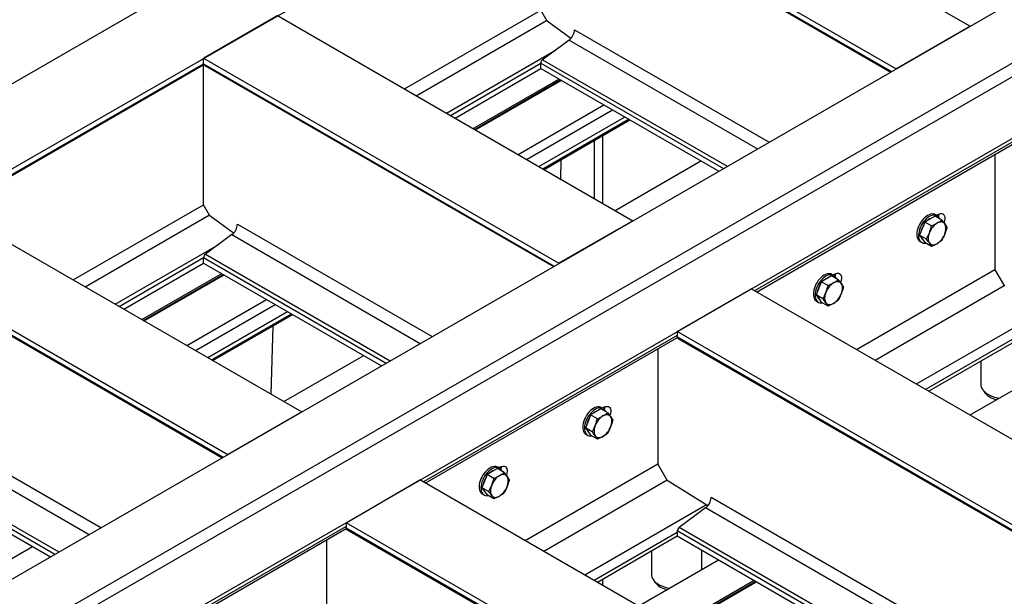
# Model space of a CAD drawing. Header units: millimetres. Extents: x 0 to 25230, y 0 to 17820.
# Tile 72 of 244: x 7283 to 8460, y 12270 to 12960. Entities that reach past the tile are written whole.
import ezdxf

# ---------------------------------------------------------------- set-up
doc = ezdxf.new("R2010")
doc.units = ezdxf.units.MM
doc.linetypes.add('SLD-Sólida', pattern=[0])
doc.layers.add('REFERÊNCIAS', color=9, linetype='SLD-Sólida')

msp = doc.modelspace()

# ---------------------------------------------------------------- linework, layer by layer
at = {"layer": 'REFERÊNCIAS', "linetype": 'SLD-Sólida', "lineweight": 25, "ltscale": 30}
for p, q in [((4785.6, 11447.6), (9339.4, 14076.4)), ((4874, 11396.6), (9427.8, 14025.4)), ((5298.9, 11151.3), (9852.7, 13780.1)), ((5362.6, 11114.5), (9916.3, 13743.4)), ((9930.5, 13735.2), (5376.7, 11106.4)), ((9994.1, 13698.5), (5440.4, 11069.6)), ((7994.1, 13197.8), (8419, 12952.5)), ((7905.8, 13146.7), (8330.7, 12901.4)), ((7905.8, 13140.3), (8325.1, 12898.2)), ((7906.5, 13138.7), (8324, 12897.6)), ((7591.1, 12965.1), (7502.7, 12914.1)), ((7591.1, 12965.1), (8016, 12719.8)), ((7742.8, 12877.5), (7905.8, 12971.6)), ((7913.3, 12958.5), (7905.8, 12971.6)), ((7756.9, 12869.3), (7912.8, 12959.3)), ((7941.7, 12937.7), (7913.3, 12958.5)), ((8419, 12952.5), (8330.7, 12901.4)), ((7946.1, 12948.3), (8178.9, 12813.9)), ((7939.6, 12935.7), (7907.9, 12912.4)), ((7939.6, 12935.7), (8164.8, 12805.7)), ((7502.7, 12914.1), (7927.6, 12668.8)), ((7502.7, 12907.6), (7502.7, 12914.1)), ((7793, 12848.5), (7923.4, 12923.8)), ((7200.7, 12733.3), (7502.7, 12907.6)), ((7201.7, 12732.7), (7502.9, 12906.5)), ((7502.7, 12907.6), (7922, 12665.5)), ((7502.7, 12738.9), (7502.7, 12906.4)), ((7503.4, 12906), (7921, 12664.9)), ((7797.7, 12845.8), (7905.8, 12908.2)), ((7905.8, 12901.8), (7905.8, 12908.2)), ((7905.8, 12908.2), (8124.1, 12782.2)), ((7907.9, 12912.4), (8128.7, 12784.9)), ((7803.3, 12842.6), (7905.8, 12901.8)), ((7905.8, 12901.8), (8118.5, 12779)), ((7824.9, 12830.1), (7927.4, 12889.3)), ((7826.6, 12829.1), (7929.1, 12888.3)), ((7827.6, 12828.5), (7930.1, 12887.7)), ((7878.6, 12799.1), (7981.1, 12858.3)), ((7888.9, 12793.2), (7991.4, 12852.3)), ((7903.6, 12784.7), (8006.1, 12843.8)), ((7908.2, 12782), (8010.7, 12841.2)), ((7909.8, 12781.1), (8012.3, 12840.3)), ((7979.6, 12821.4), (7979.6, 12740.8)), ((7969.9, 12746.4), (7969.9, 12815.8)), ((8472.1, 12815.3), (8161.3, 12635.9)), ((8163.7, 12634.5), (8472.2, 12812.6)), ((8448.8, 12799.1), (8448.8, 12661.1)), ((7929.9, 12792.7), (7929.2, 12769.9)), ((7994.6, 12732.1), (8097.1, 12791.3)), ((7346.8, 12648.9), (7502.7, 12738.9)), ((7510.3, 12725.8), (7502.7, 12738.9)), ((7195.1, 12736.5), (7620, 12491.2)), ((7361, 12640.7), (7509.8, 12726.7)), ((7538.6, 12705), (7510.3, 12725.8)), ((8379.9, 12725.8), (8377.7, 12727)), ((8381.2, 12727.3), (8379.2, 12726.2)), ((8381.9, 12726.9), (8381.9, 12726.9)), ((7543.1, 12715.6), (7775.9, 12581.2)), ((8016, 12719.8), (7927.6, 12668.8)), ((8364.9, 12718.2), (8361.9, 12710.3)), ((8371, 12721.8), (8364.9, 12718.2)), ((8373, 12713.5), (8364.9, 12718.2)), ((8377.2, 12725.3), (8371, 12721.8)), ((8385.3, 12720.6), (8377.2, 12725.3)), ((7536.5, 12703.1), (7504.9, 12679.7)), ((7536.5, 12703.1), (7761.8, 12573)), ((8361.9, 12710.3), (8358.8, 12702.5)), ((8366.9, 12697.8), (8358.8, 12702.5)), ((8358.8, 12702.5), (8361.9, 12698.1)), ((7397, 12619.9), (7520.3, 12691.1)), ((8359.2, 12695), (8361.4, 12693.8)), ((8361.9, 12698.1), (8364.9, 12693.7)), ((8373, 12689.1), (8364.9, 12693.7)), ((7106.7, 12685.5), (7531.6, 12440.2)), ((7106.7, 12679), (7526, 12436.9)), ((7504.9, 12679.7), (7725.7, 12552.2)), ((7107.5, 12677.4), (7525, 12436.3)), ((7401.7, 12617.2), (7502.7, 12675.6)), ((7407.3, 12614), (7502.7, 12669.1)), ((7502.7, 12669.1), (7502.7, 12675.6)), ((7502.7, 12675.6), (7721, 12549.5)), ((7502.7, 12669.1), (7715.4, 12546.3)), ((7429, 12601.5), (7524.4, 12656.6)), ((7430.6, 12600.6), (7526, 12655.6)), ((7431.6, 12600), (7527.1, 12655)), ((8256.1, 12654.4), (8254, 12655.6)), ((8257.5, 12655.9), (8255.5, 12654.7)), ((8258.2, 12655.5), (8258.2, 12655.5)), ((8448.8, 12661.1), (8283.3, 12565.5)), ((8448.8, 12661.1), (8460.1, 12641.5)), ((8241.2, 12646.8), (8238.1, 12638.9)), ((8247.3, 12650.3), (8241.2, 12646.8)), ((8249.3, 12642.1), (8241.2, 12646.8)), ((8253.4, 12653.9), (8247.3, 12650.3)), ((8261.5, 12649.2), (8253.4, 12653.9)), ((8069, 12587.1), (8157.4, 12638.2)), ((8788.8, 12273.7), (8157.4, 12638.2)), ((8238.1, 12638.9), (8235.1, 12631)), ((8459.9, 12641.8), (8305.5, 12552.7)), ((7482.6, 12570.5), (7578, 12625.6)), ((7492.9, 12564.6), (7588.3, 12619.7)), ((8243.2, 12626.3), (8235.1, 12631)), ((8235.1, 12631), (8238.1, 12626.7)), ((8235.5, 12623.5), (8237.6, 12622.3)), ((8238.1, 12626.7), (8241.2, 12622.3)), ((8249.3, 12617.6), (8241.2, 12622.3)), ((7507.6, 12556.1), (7603, 12611.2)), ((7512.2, 12553.4), (7607.6, 12608.5)), ((8507, 12612.3), (8354.6, 12524.3)), ((7513.8, 12552.5), (7609.3, 12607.6)), ((7583.3, 12512.4), (7585.8, 12594.1)), ((8700.4, 12222.6), (8069, 12587.1)), ((8069, 12587.1), (8069, 12580.7)), ((8069, 12582.6), (7765.4, 12407.3)), ((7767.7, 12405.9), (8069.1, 12580)), ((8694.8, 12219.4), (8069, 12580.7)), ((8069.8, 12579), (8693.8, 12218.8)), ((8472.1, 12579.4), (8365.7, 12517.9)), ((8472.1, 12574.8), (8369.6, 12515.7)), ((8045.8, 12566.5), (8045.8, 12428.4)), ((7598.7, 12503.5), (7694.1, 12558.6)), ((8431.8, 12551.6), (8431.8, 12524.3)), ((8521.4, 12546.4), (8418.9, 12487.2)), ((7620, 12491.2), (7531.6, 12440.2)), ((7971.5, 12491.1), (7965.4, 12487.6)), ((7977.7, 12494.7), (7971.5, 12491.1)), ((7985.8, 12490), (7977.7, 12494.7)), ((7980.3, 12495.2), (7978.2, 12496.4)), ((7981.7, 12496.7), (7979.7, 12495.5)), ((7982.4, 12496.3), (7982.4, 12496.3)), ((7147.1, 12487), (7379.9, 12352.6)), ((7962.3, 12479.7), (7959.3, 12471.8)), ((7965.4, 12487.6), (7962.3, 12479.7)), ((7973.5, 12482.9), (7965.4, 12487.6)), ((7140.5, 12474.5), (7365.8, 12344.4)), ((7967.4, 12467.1), (7959.3, 12471.8)), ((7959.3, 12471.8), (7962.3, 12467.5)), ((7962.3, 12467.5), (7965.4, 12463.1)), ((7959.7, 12464.3), (7961.8, 12463.1)), ((7973.5, 12458.4), (7965.4, 12463.1)), ((7106.7, 12447), (7325, 12320.9)), ((7108.9, 12451.1), (7329.7, 12323.6)), ((7106.7, 12440.5), (7319.5, 12317.7)), ((7847.8, 12419.7), (7841.7, 12416.2)), ((7853.9, 12423.2), (7847.8, 12419.7)), ((7862, 12418.5), (7853.9, 12423.2)), ((7856.6, 12423.7), (7854.5, 12425)), ((7858, 12425.3), (7855.9, 12424.1)), ((7858.7, 12424.8), (7858.7, 12424.9)), ((8045.8, 12428.4), (7887.3, 12336.9)), ((8045.8, 12428.4), (8057.1, 12408.8)), ((7673, 12358.5), (7761.4, 12409.6)), ((8392.8, 12045.1), (7761.4, 12409.6)), ((7838.6, 12408.3), (7835.5, 12400.4)), ((7841.7, 12416.2), (7838.6, 12408.3)), ((7849.8, 12411.5), (7841.7, 12416.2)), ((8056.9, 12409.2), (7909.5, 12324.1)), ((8105.5, 12378.7), (8057.1, 12408.8)), ((7843.7, 12395.7), (7835.5, 12400.4)), ((7835.5, 12400.4), (7838.6, 12396)), ((7838.6, 12396), (7841.7, 12391.7)), ((7836, 12392.9), (7838.1, 12391.7)), ((7849.8, 12387), (7841.7, 12391.7)), ((8548.7, 12135.1), (8109.4, 12388.7)), ((8104, 12379.7), (7958.6, 12295.7)), ((8102.8, 12376.1), (8071.2, 12352.8)), ((8534.5, 12126.9), (8102.8, 12376.1)), ((7673, 12354), (7369.4, 12178.7)), ((7371.7, 12177.4), (7673.1, 12351.4)), ((7673, 12358.5), (7673, 12352.1)), ((8304.4, 11994), (7673, 12358.5)), ((8298.8, 11990.8), (7673, 12352.1)), ((7673.8, 12350.5), (8297.8, 11990.2)), ((8498.5, 12106.1), (8071.2, 12352.8)), ((7649.8, 12337.9), (7649.8, 12199.8)), ((8069, 12346.7), (7969.7, 12289.3)), ((8069, 12342.2), (7973.6, 12287.1)), ((8069, 12348.6), (8069, 12342.2)), ((8493.8, 12103.4), (8069, 12348.6)), ((8488.2, 12100.2), (8069, 12342.2)), ((7202.7, 12274.9), (7298.1, 12330)), ((8118.4, 12313.7), (8022.9, 12258.6)), ((8038, 12324.3), (8038, 12296.9)), ((8098.3, 12302.1), (8098.3, 12325.3)), ((7979.6, 12290.5), (7979.6, 12283.6)), ((8160.8, 12289.2), (8065.4, 12234.1)), ((8162.4, 12288.3), (8067, 12233.2)), ((8068, 12232.6), (8163.4, 12287.7))]:
    msp.add_line(p, q, dxfattribs=at)
at = {"layer": 'REFERÊNCIAS', "linetype": 'SLD-Sólida', "lineweight": 25, "ltscale": 30, "flags": 128}
for points in [[(8377.7, 12727), (8376.7, 12727.5), (8375.2, 12727.8), (8373.6, 12727.9), (8371.8, 12727.5), (8370, 12726.9), (8368.2, 12725.9), (8366.4, 12724.7), (8364.6, 12723.2), (8362.9, 12721.5), (8361.3, 12719.5)], [(8382.9, 12722), (8382.2, 12723.4), (8381.3, 12724.6), (8380.1, 12725.6), (8378.8, 12726.3), (8377.3, 12726.6), (8375.7, 12726.6), (8374, 12726.3), (8372.2, 12725.7), (8370.3, 12724.7), (8368.5, 12723.5), (8366.7, 12722), (8365, 12720.2), (8363.4, 12718.3)], [(8381.2, 12727.3), (8382.6, 12728), (8384, 12728.3), (8385.3, 12728.3), (8386.4, 12728), (8387.4, 12727.3), (8388.2, 12726.4), (8388.7, 12725.1), (8389, 12723.6), (8389, 12722), (8388.7, 12720.2), (8388.2, 12718.4), (8387.8, 12717.4)], [(8381.6, 12724.3), (8381.9, 12726.1), (8381.9, 12727.7)], [(8361.3, 12719.5), (8359.9, 12717.4), (8358.6, 12715.2), (8357.5, 12712.8), (8356.6, 12710.5), (8356, 12708.1), (8355.6, 12705.9), (8355.4, 12703.7), (8355.5, 12701.6), (8355.9, 12699.8), (8356.5, 12698.1), (8357.3, 12696.7), (8358.3, 12695.6), (8359.2, 12695)], [(8363.4, 12718.3), (8362, 12716.2), (8360.7, 12713.9), (8359.6, 12711.6), (8358.7, 12709.3), (8358.1, 12706.9), (8357.7, 12704.6), (8357.5, 12702.4), (8357.6, 12700.4), (8358, 12698.5), (8358.6, 12696.9), (8359.4, 12695.5), (8360.5, 12694.4), (8361.7, 12693.6), (8363.1, 12693.1), (8364.7, 12692.9), (8366.2, 12693)], [(8388.8, 12716), (8388, 12716.9), (8387.1, 12717.6), (8386.1, 12718), (8384.9, 12718.3), (8383.7, 12718.2), (8382.3, 12718), (8381, 12717.5), (8379.6, 12716.8)], [(8388.8, 12703.8), (8389.4, 12705.6), (8389.8, 12707.3), (8390.1, 12709.1), (8390.2, 12710.7), (8390.1, 12712.3), (8389.8, 12713.7), (8389.4, 12714.9), (8388.8, 12716)], [(8370.4, 12705.4), (8369.8, 12703.6), (8369.4, 12701.8), (8369.1, 12700.1), (8369, 12698.5), (8369.1, 12696.9), (8369.4, 12695.5), (8369.8, 12694.2), (8370.4, 12693.2)], [(8370.4, 12693.2), (8371.2, 12692.3), (8372.1, 12691.6), (8373.1, 12691.1), (8374.3, 12690.9), (8375.5, 12690.9), (8376.9, 12691.2), (8378.2, 12691.6), (8379.6, 12692.3)], [(8254, 12655.6), (8252.9, 12656.1), (8251.4, 12656.4), (8249.8, 12656.4), (8248.1, 12656.1), (8246.3, 12655.5), (8244.5, 12654.5), (8242.7, 12653.3), (8240.9, 12651.8), (8239.2, 12650), (8237.6, 12648.1)], [(8259.2, 12650.5), (8258.5, 12652), (8257.6, 12653.2), (8256.4, 12654.2), (8255.1, 12654.8), (8253.6, 12655.2), (8251.9, 12655.2), (8250.2, 12654.9), (8248.4, 12654.2), (8246.6, 12653.3), (8244.8, 12652.1), (8243, 12650.5), (8241.3, 12648.8), (8239.7, 12646.9)], [(8257.5, 12655.9), (8258.9, 12656.6), (8260.3, 12656.9), (8261.6, 12656.9), (8262.7, 12656.6), (8263.7, 12655.9), (8264.4, 12654.9), (8264.9, 12653.7), (8265.2, 12652.2), (8265.2, 12650.6), (8264.9, 12648.8), (8264.4, 12646.9), (8264.1, 12645.9)], [(8257.9, 12652.9), (8258.1, 12654.6), (8258.1, 12656.2)], [(8237.6, 12648.1), (8236.1, 12646), (8234.8, 12643.7), (8233.7, 12641.4), (8232.9, 12639.1), (8232.2, 12636.7), (8231.8, 12634.4), (8231.7, 12632.2), (8231.8, 12630.2), (8232.1, 12628.3), (8232.7, 12626.7), (8233.5, 12625.3), (8234.6, 12624.2), (8235.5, 12623.5)], [(8239.7, 12646.9), (8238.2, 12644.7), (8237, 12642.5), (8235.9, 12640.2), (8235, 12637.8), (8234.3, 12635.5), (8233.9, 12633.2), (8233.8, 12631), (8233.9, 12629), (8234.2, 12627.1), (8234.8, 12625.5), (8235.7, 12624.1), (8236.7, 12622.9), (8238, 12622.1), (8239.4, 12621.6), (8241, 12621.5), (8242.4, 12621.6)], [(8265, 12644.6), (8264.3, 12645.5), (8263.4, 12646.1), (8262.3, 12646.6), (8261.2, 12646.8), (8259.9, 12646.8), (8258.6, 12646.6), (8257.2, 12646.1), (8255.9, 12645.4)], [(8265, 12632.3), (8265.7, 12634.1), (8266.1, 12635.9), (8266.4, 12637.6), (8266.5, 12639.3), (8266.4, 12640.8), (8266.1, 12642.2), (8265.7, 12643.5), (8265, 12644.6)], [(8246.7, 12634), (8246.1, 12632.2), (8245.6, 12630.4), (8245.3, 12628.7), (8245.2, 12627), (8245.3, 12625.5), (8245.6, 12624.1), (8246.1, 12622.8), (8246.7, 12621.7)], [(8246.7, 12621.7), (8247.4, 12620.8), (8248.4, 12620.2), (8249.4, 12619.7), (8250.6, 12619.5), (8251.8, 12619.5), (8253.1, 12619.7), (8254.5, 12620.2), (8255.9, 12620.9)], [(8431.8, 12524.3), (8431.9, 12522.9), (8432.4, 12521), (8433.2, 12519.2), (8434.3, 12517.4), (8435.8, 12515.7), (8437.5, 12514.1), (8439.6, 12512.6), (8441.9, 12511.3), (8444.4, 12510.1), (8447.2, 12509.1), (8450.1, 12508.3), (8453.2, 12507.6), (8454, 12507.5)], [(8435.5, 12516), (8435.7, 12515.5), (8436.8, 12513.8), (8438.3, 12512.2), (8440, 12510.7), (8442, 12509.3), (8444.3, 12508), (8446.8, 12507), (8449.5, 12506), (8450.9, 12505.7)], [(7978.2, 12496.4), (7977.2, 12496.9), (7975.7, 12497.2), (7974, 12497.2), (7972.3, 12496.9), (7970.5, 12496.3), (7968.7, 12495.3), (7966.9, 12494.1), (7965.1, 12492.6), (7963.4, 12490.8), (7961.8, 12488.9)], [(7983.4, 12491.4), (7982.7, 12492.8), (7981.8, 12494), (7980.6, 12495), (7979.3, 12495.6), (7977.8, 12496), (7976.2, 12496), (7974.4, 12495.7), (7972.6, 12495), (7970.8, 12494.1), (7969, 12492.9), (7967.2, 12491.3), (7965.5, 12489.6), (7963.9, 12487.7)], [(7981.7, 12496.7), (7983.1, 12497.4), (7984.5, 12497.7), (7985.8, 12497.7), (7986.9, 12497.4), (7987.9, 12496.7), (7988.7, 12495.7), (7989.2, 12494.5), (7989.4, 12493), (7989.4, 12491.4), (7989.2, 12489.6), (7988.7, 12487.7), (7988.3, 12486.7)], [(7982.1, 12493.7), (7982.4, 12495.4), (7982.4, 12497)], [(7961.8, 12488.9), (7960.4, 12486.8), (7959.1, 12484.5), (7958, 12482.2), (7957.1, 12479.9), (7956.4, 12477.5), (7956, 12475.2), (7955.9, 12473), (7956, 12471), (7956.3, 12469.1), (7956.9, 12467.5), (7957.8, 12466.1), (7958.8, 12465), (7959.7, 12464.3)], [(7963.9, 12487.7), (7962.5, 12485.5), (7961.2, 12483.3), (7960.1, 12481), (7959.2, 12478.6), (7958.6, 12476.3), (7958.2, 12474), (7958, 12471.8), (7958.1, 12469.8), (7958.5, 12467.9), (7959.1, 12466.3), (7959.9, 12464.9), (7960.9, 12463.7), (7962.2, 12462.9), (7963.6, 12462.4), (7965.2, 12462.3), (7966.7, 12462.4)], [(7989.3, 12485.4), (7988.5, 12486.3), (7987.6, 12486.9), (7986.5, 12487.4), (7985.4, 12487.6), (7984.1, 12487.6), (7982.8, 12487.4), (7981.5, 12486.9), (7980.1, 12486.2)], [(7989.3, 12473.1), (7989.9, 12474.9), (7990.3, 12476.7), (7990.6, 12478.4), (7990.7, 12480.1), (7990.6, 12481.6), (7990.3, 12483), (7989.9, 12484.3), (7989.3, 12485.4)], [(7970.9, 12474.8), (7970.3, 12473), (7969.8, 12471.2), (7969.6, 12469.5), (7969.5, 12467.8), (7969.6, 12466.3), (7969.8, 12464.9), (7970.3, 12463.6), (7970.9, 12462.5)], [(7970.9, 12462.5), (7971.7, 12461.6), (7972.6, 12461), (7973.6, 12460.5), (7974.8, 12460.3), (7976, 12460.3), (7977.3, 12460.5), (7978.7, 12461), (7980.1, 12461.7)], [(7854.5, 12425), (7853.4, 12425.4), (7851.9, 12425.8), (7850.3, 12425.8), (7848.6, 12425.5), (7846.8, 12424.8), (7845, 12423.9), (7843.1, 12422.6), (7841.4, 12421.1), (7839.7, 12419.4), (7838.1, 12417.4)], [(7859.7, 12419.9), (7859, 12421.3), (7858, 12422.6), (7856.9, 12423.5), (7855.5, 12424.2), (7854.1, 12424.5), (7852.4, 12424.6), (7850.7, 12424.2), (7848.9, 12423.6), (7847.1, 12422.7), (7845.3, 12421.4), (7843.5, 12419.9), (7841.8, 12418.2), (7840.2, 12416.2)], [(7858, 12425.3), (7859.4, 12425.9), (7860.8, 12426.3), (7862, 12426.3), (7863.2, 12425.9), (7864.2, 12425.3), (7864.9, 12424.3), (7865.4, 12423.1), (7865.7, 12421.6), (7865.7, 12419.9), (7865.4, 12418.1), (7864.9, 12416.3), (7864.5, 12415.3)], [(7858.3, 12422.2), (7858.6, 12424), (7858.6, 12425.6)], [(7838.1, 12417.4), (7836.6, 12415.3), (7835.3, 12413.1), (7834.2, 12410.8), (7833.4, 12408.4), (7832.7, 12406.1), (7832.3, 12403.8), (7832.1, 12401.6), (7832.2, 12399.6), (7832.6, 12397.7), (7833.2, 12396), (7834, 12394.7), (7835.1, 12393.5), (7836, 12392.9)], [(7840.2, 12416.2), (7838.7, 12414.1), (7837.4, 12411.9), (7836.4, 12409.6), (7835.5, 12407.2), (7834.8, 12404.9), (7834.4, 12402.6), (7834.3, 12400.4), (7834.4, 12398.3), (7834.7, 12396.5), (7835.3, 12394.8), (7836.1, 12393.4), (7837.2, 12392.3), (7838.4, 12391.5), (7839.9, 12391), (7841.4, 12390.8), (7842.9, 12390.9)], [(7865.5, 12413.9), (7864.8, 12414.8), (7863.8, 12415.5), (7862.8, 12416), (7861.6, 12416.2), (7860.4, 12416.2), (7859.1, 12415.9), (7857.7, 12415.5), (7856.3, 12414.8)], [(7865.5, 12401.7), (7866.1, 12403.5), (7866.6, 12405.3), (7866.9, 12407), (7866.9, 12408.6), (7866.9, 12410.2), (7866.6, 12411.6), (7866.1, 12412.9), (7865.5, 12413.9)], [(7847.2, 12403.3), (7846.5, 12401.5), (7846.1, 12399.8), (7845.8, 12398), (7845.7, 12396.4), (7845.8, 12394.8), (7846.1, 12393.4), (7846.5, 12392.2), (7847.2, 12391.1)], [(7847.2, 12391.1), (7847.9, 12390.2), (7848.8, 12389.5), (7849.9, 12389.1), (7851, 12388.8), (7852.3, 12388.9), (7853.6, 12389.1), (7855, 12389.6), (7856.3, 12390.3)], [(8038, 12296.9), (8038.1, 12295.5), (8038.5, 12293.6), (8039.3, 12291.8), (8040.4, 12290), (8041.9, 12288.3), (8043.7, 12286.7), (8045.7, 12285.3), (8048, 12283.9), (8050.6, 12282.8), (8053.3, 12281.7), (8056.2, 12280.9), (8059.3, 12280.2), (8060.2, 12280.1)], [(8041.6, 12288.6), (8041.9, 12288.1), (8043, 12286.4), (8044.4, 12284.8), (8046.1, 12283.3), (8048.2, 12281.9), (8050.4, 12280.7), (8053, 12279.6), (8055.7, 12278.7), (8057, 12278.3)]]:
    msp.add_lwpolyline(points, dxfattribs=at)
at = {"layer": 'REFERÊNCIAS', "linetype": 'SLD-Sólida', "lineweight": 25, "ltscale": 900}
for centre, radius, start, end in [((7929.3, 12949.1), 16.9, 307.4869, 357.1256), ((7504.4, 12907.4), 1.74, 173.3167, 235.3712), ((7911.3, 12907.9), 5.56, 127.4869, 177.1256), ((8369.6, 12726.9), 12.3, 347.4519, 3.566), ((8369.1, 12727), 12.8, 347.493, 359.4996), ((8369.1, 12727), 12.8, 347.493, 359.4996), ((7526.2, 12716.4), 16.9, 307.4869, 357.1256), ((8383.5, 12702.2), 23.6, 147.3268, 170.6555), ((8377.3, 12709.9), 13.8, 105.3744, 134.6202), ((8392, 12697.4), 23, 122.638, 159.7729), ((8367.2, 12711.7), 23, 302.638, 339.7729), ((8366.3, 12701.8), 5.98, 199.5734, 230.6279), ((7508.2, 12675.3), 5.56, 127.4869, 177.1256), ((8245.9, 12655.5), 12.3, 347.4519, 3.566), ((8245.4, 12655.6), 12.8, 347.493, 359.4996), ((8245.4, 12655.6), 12.8, 347.493, 359.4996), ((8259.8, 12630.7), 23.7, 146.9398, 170.6489), ((8253.5, 12638.5), 13.8, 105.3744, 134.6202), ((8268.3, 12626), 23, 122.638, 159.7729), ((8243.4, 12640.3), 23, 302.638, 339.7729), ((8242.5, 12630.4), 5.98, 199.5734, 230.6279), ((8070.7, 12580.5), 1.74, 173.3167, 235.3712), ((7977.8, 12479.3), 13.8, 105.3744, 134.6202), ((7970.1, 12496.3), 12.3, 347.4519, 3.566), ((7969.6, 12496.4), 12.8, 347.493, 359.4996), ((7969.6, 12496.4), 12.8, 347.493, 359.4996), ((7984, 12471.5), 23.7, 146.9398, 170.6489), ((7992.5, 12466.8), 23, 122.638, 159.7729), ((7966.8, 12471.2), 5.98, 199.5734, 230.6279), ((7967.7, 12481.1), 23, 302.638, 339.7729), ((7854, 12407.9), 13.8, 105.3744, 134.6202), ((7846.4, 12424.9), 12.3, 347.4519, 3.566), ((7845.8, 12425), 12.8, 347.269, 359.4916), ((7845.9, 12425), 12.8, 347.493, 359.4996), ((7860.3, 12400.1), 23.7, 146.9398, 170.6489), ((7868.8, 12395.4), 23, 122.638, 159.7729), ((7843, 12399.8), 5.98, 199.5734, 230.6279), ((7843.9, 12409.6), 23, 302.638, 339.7729), ((8092.6, 12389.5), 16.9, 307.4869, 357.1256), ((7674.8, 12351.9), 1.74, 173.3167, 235.3712), ((8074.6, 12348.3), 5.56, 127.4869, 177.1256)]:
    msp.add_arc(centre, radius, start, end, dxfattribs=at)
at = {"layer": 'REFERÊNCIAS', "linetype": 'SLD-Sólida', "lineweight": 25, "ltscale": 30}
for points, knots in [([(8373, 12713.5), (8374.2, 12714.1), (8376.5, 12715.1), (8378.5, 12716.3), (8379.6, 12716.8)], [0, 0, 0, 0, 0.498963, 1, 1, 1, 1]), ([(8379.6, 12716.8), (8381.1, 12717.7), (8383.1, 12719), (8384.8, 12720.3), (8385.3, 12720.6)], [0, 0, 0, 0, 0.748327, 1, 1, 1, 1]), ([(8385.3, 12720.6), (8385.9, 12719.8), (8387.2, 12718.2), (8388.2, 12716.8), (8388.8, 12716)], [0, 0, 0, 0, 0.498963, 1, 1, 1, 1]), ([(8388.8, 12716), (8389.3, 12715.3), (8390.3, 12713.9), (8391, 12712.6), (8391.4, 12711.9)], [0, 0, 0, 0, 0.498791, 1, 1, 1, 1]), ([(8366.9, 12697.8), (8367.5, 12699), (8368.8, 12701.5), (8369.9, 12704.1), (8370.4, 12705.4)], [0, 0, 0, 0, 0.498963, 1, 1, 1, 1]), ([(8370.4, 12705.4), (8370.9, 12706.7), (8371.9, 12709.4), (8372.6, 12712.2), (8373, 12713.5)], [0, 0, 0, 0, 0.498791, 1, 1, 1, 1]), ([(8388.8, 12703.8), (8388.3, 12702.5), (8387.2, 12699.8), (8385.9, 12697.4), (8385.3, 12696.1)], [0, 0, 0, 0, 0.498791, 1, 1, 1, 1]), ([(8391.4, 12711.9), (8391, 12710.5), (8390.3, 12707.8), (8389.3, 12705.1), (8388.8, 12703.8)], [0, 0, 0, 0, 0.498963, 1, 1, 1, 1]), ([(8370.4, 12693.2), (8369.9, 12693.9), (8368.8, 12695.4), (8367.5, 12697), (8366.9, 12697.8)], [0, 0, 0, 0, 0.498791, 1, 1, 1, 1]), ([(8373, 12689.1), (8372.7, 12689.7), (8371.9, 12691), (8370.9, 12692.4), (8370.4, 12693.2)], [0, 0, 0, 0, 0.498963, 1, 1, 1, 1]), ([(8379.6, 12692.3), (8378.6, 12691.8), (8376.5, 12690.6), (8374.2, 12689.6), (8373, 12689.1)], [0, 0, 0, 0, 0.498791, 1, 1, 1, 1]), ([(8385.3, 12696.1), (8384.8, 12695.8), (8383.1, 12694.5), (8381.1, 12693.2), (8379.6, 12692.3)], [0, 0, 0, 0, 0.251673, 1, 1, 1, 1]), ([(8249.3, 12642.1), (8250.4, 12642.6), (8252.7, 12643.7), (8254.8, 12644.8), (8255.9, 12645.4)], [0, 0, 0, 0, 0.498963, 1, 1, 1, 1]), ([(8255.9, 12645.4), (8257.3, 12646.3), (8259.3, 12647.5), (8261.1, 12648.9), (8261.5, 12649.2)], [0, 0, 0, 0, 0.748327, 1, 1, 1, 1]), ([(8261.5, 12649.2), (8262.2, 12648.4), (8263.4, 12646.8), (8264.5, 12645.3), (8265, 12644.6)], [0, 0, 0, 0, 0.498963, 1, 1, 1, 1]), ([(8265, 12644.6), (8265.5, 12643.9), (8266.5, 12642.4), (8267.3, 12641.1), (8267.7, 12640.5)], [0, 0, 0, 0, 0.498791, 1, 1, 1, 1]), ([(8243.2, 12626.3), (8243.8, 12627.6), (8245.1, 12630), (8246.1, 12632.7), (8246.7, 12634)], [0, 0, 0, 0, 0.498963, 1, 1, 1, 1]), ([(8246.7, 12634), (8247.2, 12635.3), (8248.1, 12638), (8248.9, 12640.7), (8249.3, 12642.1)], [0, 0, 0, 0, 0.498791, 1, 1, 1, 1]), ([(8265, 12632.3), (8264.5, 12631), (8263.4, 12628.4), (8262.2, 12625.9), (8261.5, 12624.7)], [0, 0, 0, 0, 0.498791, 1, 1, 1, 1]), ([(8267.7, 12640.5), (8267.3, 12639.1), (8266.5, 12636.3), (8265.5, 12633.7), (8265, 12632.3)], [0, 0, 0, 0, 0.498963, 1, 1, 1, 1]), ([(8246.7, 12621.7), (8246.1, 12622.5), (8245.1, 12623.9), (8243.8, 12625.5), (8243.2, 12626.3)], [0, 0, 0, 0, 0.498791, 1, 1, 1, 1]), ([(8249.3, 12617.6), (8248.9, 12618.3), (8248.1, 12619.6), (8247.2, 12621), (8246.7, 12621.7)], [0, 0, 0, 0, 0.498963, 1, 1, 1, 1]), ([(8255.9, 12620.9), (8254.8, 12620.3), (8252.7, 12619.2), (8250.4, 12618.1), (8249.3, 12617.6)], [0, 0, 0, 0, 0.498791, 1, 1, 1, 1]), ([(8261.5, 12624.7), (8261.1, 12624.4), (8259.3, 12623), (8257.3, 12621.8), (8255.9, 12620.9)], [0, 0, 0, 0, 0.251673, 1, 1, 1, 1]), ([(7970.9, 12474.8), (7971.4, 12476.1), (7972.4, 12478.8), (7973.1, 12481.5), (7973.5, 12482.9)], [0, 0, 0, 0, 0.498791, 1, 1, 1, 1]), ([(7973.5, 12482.9), (7974.7, 12483.4), (7976.9, 12484.5), (7979, 12485.6), (7980.1, 12486.2)], [0, 0, 0, 0, 0.498963, 1, 1, 1, 1]), ([(7980.1, 12486.2), (7981.6, 12487.1), (7983.6, 12488.3), (7985.3, 12489.7), (7985.8, 12490)], [0, 0, 0, 0, 0.748327, 1, 1, 1, 1]), ([(7985.8, 12490), (7986.4, 12489.2), (7987.7, 12487.6), (7988.7, 12486.1), (7989.3, 12485.4)], [0, 0, 0, 0, 0.498963, 1, 1, 1, 1]), ([(7989.3, 12485.4), (7989.8, 12484.7), (7990.7, 12483.2), (7991.5, 12481.9), (7991.9, 12481.3)], [0, 0, 0, 0, 0.498791, 1, 1, 1, 1]), ([(7991.9, 12481.3), (7991.5, 12479.9), (7990.7, 12477.1), (7989.8, 12474.5), (7989.3, 12473.1)], [0, 0, 0, 0, 0.498963, 1, 1, 1, 1]), ([(7967.4, 12467.1), (7968, 12468.4), (7969.3, 12470.8), (7970.4, 12473.5), (7970.9, 12474.8)], [0, 0, 0, 0, 0.498963, 1, 1, 1, 1]), ([(7970.9, 12462.5), (7970.4, 12463.3), (7969.3, 12464.7), (7968, 12466.3), (7967.4, 12467.1)], [0, 0, 0, 0, 0.498791, 1, 1, 1, 1]), ([(7989.3, 12473.1), (7988.7, 12471.8), (7987.7, 12469.2), (7986.4, 12466.7), (7985.8, 12465.5)], [0, 0, 0, 0, 0.498791, 1, 1, 1, 1]), ([(7973.5, 12458.4), (7973.1, 12459.1), (7972.4, 12460.4), (7971.4, 12461.8), (7970.9, 12462.5)], [0, 0, 0, 0, 0.498963, 1, 1, 1, 1]), ([(7980.1, 12461.7), (7979, 12461.1), (7976.9, 12460), (7974.7, 12458.9), (7973.5, 12458.4)], [0, 0, 0, 0, 0.498791, 1, 1, 1, 1]), ([(7985.8, 12465.5), (7985.3, 12465.2), (7983.6, 12463.8), (7981.6, 12462.6), (7980.1, 12461.7)], [0, 0, 0, 0, 0.251673, 1, 1, 1, 1]), ([(7847.2, 12403.3), (7847.6, 12404.7), (7848.6, 12407.3), (7849.4, 12410.1), (7849.8, 12411.5)], [0, 0, 0, 0, 0.498791, 1, 1, 1, 1]), ([(7849.8, 12411.5), (7850.9, 12412), (7853.2, 12413), (7855.3, 12414.2), (7856.3, 12414.8)], [0, 0, 0, 0, 0.498963, 1, 1, 1, 1]), ([(7856.3, 12414.8), (7857.8, 12415.7), (7859.8, 12416.9), (7861.6, 12418.2), (7862, 12418.5)], [0, 0, 0, 0, 0.748327, 1, 1, 1, 1]), ([(7862, 12418.5), (7862.7, 12417.8), (7863.9, 12416.2), (7865, 12414.7), (7865.5, 12413.9)], [0, 0, 0, 0, 0.498963, 1, 1, 1, 1]), ([(7865.5, 12413.9), (7866, 12413.2), (7867, 12411.8), (7867.8, 12410.5), (7868.1, 12409.8)], [0, 0, 0, 0, 0.498791, 1, 1, 1, 1]), ([(7868.1, 12409.8), (7867.8, 12408.5), (7867, 12405.7), (7866, 12403), (7865.5, 12401.7)], [0, 0, 0, 0, 0.498963, 1, 1, 1, 1]), ([(7843.7, 12395.7), (7844.3, 12396.9), (7845.5, 12399.4), (7846.6, 12402), (7847.2, 12403.3)], [0, 0, 0, 0, 0.498963, 1, 1, 1, 1]), ([(7865.5, 12401.7), (7865, 12400.4), (7863.9, 12397.8), (7862.7, 12395.3), (7862, 12394.1)], [0, 0, 0, 0, 0.498791, 1, 1, 1, 1]), ([(7847.2, 12391.1), (7846.6, 12391.8), (7845.6, 12393.3), (7844.3, 12394.9), (7843.7, 12395.7)], [0, 0, 0, 0, 0.498791, 1, 1, 1, 1]), ([(7849.8, 12387), (7849.4, 12387.6), (7848.6, 12388.9), (7847.6, 12390.4), (7847.2, 12391.1)], [0, 0, 0, 0, 0.498963, 1, 1, 1, 1]), ([(7856.3, 12390.3), (7855.3, 12389.7), (7853.2, 12388.5), (7850.9, 12387.5), (7849.8, 12387)], [0, 0, 0, 0, 0.498791, 1, 1, 1, 1]), ([(7862, 12394.1), (7861.6, 12393.7), (7859.8, 12392.4), (7857.8, 12391.2), (7856.3, 12390.3)], [0, 0, 0, 0, 0.251673, 1, 1, 1, 1])]:
    msp.add_open_spline(points, degree=3, knots=knots, dxfattribs=at)

doc.saveas('drawing.dxf')
